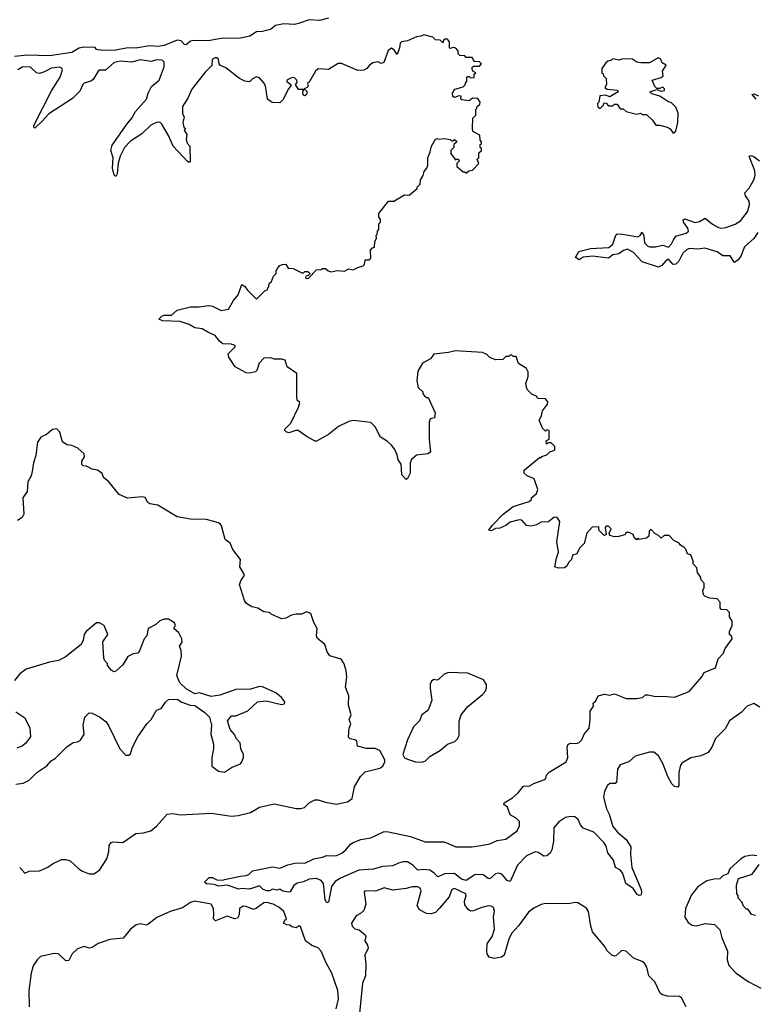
# Model space of a CAD drawing. Extents: x 2528705 to 2678277, y 911730 to 1023331.
# Tile 92 of 241: x 2570621 to 2575636, y 981012 to 987727. Entities that reach past the tile are written whole.
import ezdxf

# ---------------------------------------------------------------- set-up
doc = ezdxf.new("R2010")
doc.units = 0

msp = doc.modelspace()

# ---------------------------------------------------------------- linework, layer by layer
at = {"layer": '0CON20XD'}
for points in [[(2572725, 987736.5), (2572665, 987721.9), (2572595, 987725.7), (2572527.8, 987702.2), (2572494.3, 987694.3), (2572421.7, 987698.3), (2572365, 987688.2), (2572330.6, 987659.4), (2572275, 987645.4), (2572235, 987643.8), (2572190, 987615), (2572125, 987600), (2571995, 987599), (2571905, 987581.8), (2571805, 987584), (2571785, 987581.2), (2571755, 987555.8), (2571745, 987558), (2571722.7, 987582.7), (2571695, 987588), (2571605, 987550.7), (2571565, 987544.8), (2571505, 987549.2), (2571425, 987534.3), (2571347.1, 987532.9), (2571275, 987519.7), (2571187.9, 987517.9), (2571145, 987522.5), (2571135, 987536.2), (2571055, 987538.8), (2571025, 987533.8), (2570975, 987502.7), (2570825, 987480)], [(2573068.3, 986381.7), (2573070, 986405), (2573135, 986490), (2573171.7, 986488.3), (2573245, 986532.5), (2573275, 986530), (2573330, 986575), (2573330, 986585), (2573350, 986605), (2573352.5, 986635), (2573372.5, 986665), (2573378.3, 986691.7), (2573396.7, 986715), (2573403.3, 986735), (2573402.5, 986785), (2573420, 986825), (2573427.5, 986865), (2573455, 986912.5), (2573465, 986917.5), (2573475, 986912.5), (2573515, 986917.5), (2573555, 986910), (2573565, 986900), (2573575, 986900), (2573585, 986910), (2573598.3, 986898.3), (2573598.3, 986891.7), (2573580, 986875), (2573580, 986855), (2573560, 986835), (2573560, 986815), (2573591.7, 986771.7), (2573605, 986777.5), (2573615, 986770), (2573617, 986763), (2573600, 986745), (2573600, 986725), (2573645, 986690), (2573655, 986690), (2573665, 986680), (2573683, 986697), (2573708.3, 986701.7), (2573750, 986745), (2573740, 986775), (2573750, 986785), (2573751.7, 986818.3), (2573770, 986835), (2573768.3, 986848.3), (2573760, 986855), (2573760, 986875), (2573768.3, 986881.7), (2573770, 986895), (2573760, 986905), (2573758.3, 986938.3), (2573710, 986965), (2573707.5, 986985), (2573710, 987055), (2573730, 987075), (2573730, 987115), (2573738.3, 987121.7), (2573740, 987135), (2573758.3, 987151.7), (2573760, 987165), (2573745, 987190), (2573708.3, 987191.7), (2573685, 987172.5), (2573635, 987180), (2573627.5, 987185), (2573630, 987205), (2573615, 987206.7), (2573585, 987196.7), (2573574, 987204), (2573572, 987225), (2573586.4, 987253.6), (2573645, 987270), (2573658.3, 987281.7), (2573660, 987295), (2573670, 987305), (2573670, 987335), (2573675, 987340), (2573685, 987340), (2573695, 987330), (2573718.3, 987331.7), (2573720, 987355), (2573730, 987365), (2573710, 987375), (2573702.5, 987397.5), (2573715, 987410), (2573755, 987410), (2573770, 987425), (2573755, 987440), (2573721.7, 987441.7), (2573705, 987470), (2573665, 987470), (2573655, 987480), (2573621.7, 987481.7), (2573610, 987495), (2573610, 987515), (2573595, 987532.5), (2573575, 987537.5), (2573555, 987530), (2573550, 987535), (2573550, 987575), (2573537.5, 987595), (2573523, 987597), (2573510, 987585), (2573505, 987570), (2573487, 987587), (2573455, 987590), (2573437, 987607), (2573375, 987622.5), (2573356.4, 987613.6), (2573325, 987610), (2573265, 987583.3), (2573223, 987577), (2573213.6, 987566.4), (2573211.2, 987535), (2573195, 987490), (2573175, 987517.5), (2573155, 987532.5), (2573134, 987516), (2573102.5, 987435), (2573085, 987427.5), (2573065, 987440), (2573028.3, 987431.7), (2573005, 987417.5), (2572986.4, 987393.6), (2572966.4, 987383.6), (2572925, 987380), (2572815, 987427.5), (2572793, 987427), (2572725, 987387.5), (2572655, 987392.5), (2572637.5, 987375), (2572595, 987300), (2572583, 987297), (2572587, 987277), (2572580, 987265), (2572560, 987255), (2572580, 987235), (2572575, 987216.7), (2572565, 987207.5), (2572555, 987210), (2572550, 987225), (2572550.7, 987239.3), (2572560, 987250), (2572521.7, 987251.7), (2572500, 987285), (2572511.7, 987298.3), (2572510, 987315), (2572495, 987330), (2572478.3, 987331.7), (2572442.5, 987315), (2572442.5, 987305), (2572470, 987285), (2572470, 987275), (2572452.5, 987255), (2572415, 987180), (2572395, 987160), (2572343, 987163), (2572310, 987185), (2572295.9, 987275.9), (2572286.1, 987296.1), (2572255, 987330), (2572235, 987337.5), (2572207, 987323), (2572186.4, 987303.6), (2572155, 987307.5), (2572120, 987325), (2572025, 987397.5), (2571990, 987415), (2571980, 987425), (2571975, 987457.5), (2571965, 987466.7), (2571952.5, 987467.5), (2571933.8, 987455), (2571930, 987415), (2571885, 987370), (2571795, 987252.5), (2571767.6, 987192.4), (2571730.8, 987135), (2571730, 987085), (2571742.5, 987065), (2571732.5, 987025), (2571740, 986995), (2571750, 986985), (2571743, 986973), (2571760, 986945), (2571755, 986910), (2571763.3, 986885), (2571780, 986865), (2571783, 986757), (2571775, 986752.5), (2571765, 986760), (2571667.5, 986865), (2571635, 986937.5), (2571590, 987015), (2571575, 987028), (2571552.5, 987025), (2571515, 987008), (2571452.3, 986947.7), (2571375, 986897.5), (2571335, 986856), (2571305.7, 986795), (2571292.6, 986747.4), (2571284.3, 986675.7), (2571275, 986656.7), (2571265, 986666.7), (2571253.8, 986715), (2571258.9, 986785), (2571242.5, 986835), (2571252, 986872), (2571352.8, 987017.2), (2571385.7, 987055), (2571410.2, 987099.8), (2571485, 987183.8), (2571496.2, 987225), (2571519.5, 987270.5), (2571571.4, 987315), (2571605.6, 987405), (2571606.5, 987436.5), (2571591.3, 987451.3), (2571555, 987453.1), (2571515, 987441.1), (2571445, 987452.9), (2571383.5, 987436.5), (2571305, 987443.9), (2571264.3, 987435), (2571205, 987382.5), (2571165, 987381.9), (2571155, 987375.7), (2571121.5, 987318.5), (2571105, 987306.9), (2571060.8, 987295), (2571050.8, 987285), (2571030.6, 987239.4), (2570980.9, 987189.1), (2570818.6, 987085), (2570774.2, 987035), (2570725, 986986.7), (2570716.7, 986995), (2570717.5, 987005), (2570838.5, 987241.5), (2570897.7, 987335), (2570913.3, 987385), (2570907.4, 987397.4), (2570895, 987402.1), (2570835, 987396.9), (2570789.3, 987370.7), (2570755, 987359.1), (2570734.7, 987364.7), (2570695, 987402), (2570641.2, 987405), (2570608.2, 987385)], [(2570825, 987480), (2570675, 987485.3), (2570585.3, 987475.3)], [(2575075, 986953.3), (2575095, 986966.7), (2575107.1, 987025), (2575109.5, 987089.5), (2575095, 987130), (2575065, 987160), (2575039.3, 987169.3), (2574985.9, 987205.9), (2574930.3, 987220.3), (2574917.5, 987235), (2574965, 987250), (2574995, 987240), (2575017.5, 987245), (2575016.7, 987255), (2575005, 987266.2), (2574985, 987256.7), (2574965, 987256.7), (2574951.7, 987271.7), (2574932.5, 987315), (2574993.3, 987333.3), (2575007.5, 987345), (2575003.6, 987376.4), (2575027.5, 987417.5), (2575001.7, 987431.7), (2574990, 987460), (2574973.6, 987466.4), (2574915, 987432.5), (2574855, 987432.5), (2574828.3, 987438.3), (2574795, 987460), (2574725, 987457.5), (2574705, 987450), (2574665, 987460), (2574655, 987450), (2574630, 987445), (2574617, 987433), (2574590, 987395), (2574590, 987365), (2574598.3, 987358.3), (2574600, 987345), (2574620, 987325), (2574622.5, 987285), (2574610, 987265), (2574625, 987252.5), (2574696.4, 987246.4), (2574700, 987235), (2574645, 987200), (2574615, 987212.5), (2574575, 987207.5), (2574570, 987165), (2574560, 987155), (2574561.7, 987131.7), (2574578.3, 987121.7), (2574598.3, 987141.7), (2574605, 987160), (2574618.3, 987158.3), (2574635, 987140), (2574665, 987140), (2574675, 987150), (2574695, 987150), (2574715, 987120), (2574735, 987120), (2574755, 987100), (2574825, 987082.5), (2574855, 987090), (2574865, 987080), (2574895, 987080), (2574935, 987042.5), (2574957, 987007), (2574985, 987007.5), (2575035, 986993.3), (2575055, 986983.3), (2575075, 986953.3)], [(2575642, 987185), (2575613.6, 987216.4), (2575625, 987221.2), (2575658.2, 987208.2)], [(2575653.9, 986275), (2575626.3, 986233.7), (2575563, 986177), (2575537, 986113), (2575519.9, 986090.1), (2575495, 986072), (2575465, 986116.7), (2575415, 986117.5), (2575375, 986143.1), (2575292, 986168), (2575245, 986162.9), (2575185, 986166.7), (2575163.9, 986156.1), (2575142.9, 986135), (2575115, 986079.2), (2575095, 986058.9), (2575075, 986057.5), (2575045, 986093.8), (2575025, 986082), (2574999.3, 986050.7), (2574975, 986039.2), (2574865.8, 986075), (2574805, 986140), (2574765, 986161.9), (2574736.6, 986153.4), (2574705, 986130.8), (2574665, 986123.8), (2574635, 986101.2), (2574526.4, 986113.6), (2574463.3, 986106.7), (2574435, 986090), (2574410, 986105), (2574433.9, 986146.1), (2574513, 986167), (2574637.1, 986172.9), (2574664.6, 986195.4), (2574685, 986256.7), (2574695, 986265.7), (2574730, 986265), (2574835, 986246.5), (2574850.8, 986255), (2574865, 986276.7), (2574875, 986252.5), (2574880, 986205), (2574902.7, 986182.7), (2574917.2, 986177.2), (2574955, 986177.5), (2575005, 986188.1), (2575045, 986175.8), (2575065, 986198), (2575075, 986220), (2575095, 986251.5), (2575165, 986272.1), (2575180.6, 986285), (2575175.6, 986305), (2575145.7, 986345), (2575145, 986362.5), (2575155, 986369.2), (2575225, 986344.6), (2575255, 986349.6), (2575295, 986374.3), (2575345, 986332.4), (2575385, 986308.5), (2575405, 986304.6), (2575435, 986308.9), (2575497.8, 986332.2), (2575534.6, 986355), (2575583.1, 986416.9), (2575597.6, 986465), (2575595, 986490), (2575569.6, 986525), (2575564.4, 986545), (2575595, 986578.1), (2575626.1, 986633.9), (2575634.7, 986665.3), (2575632.5, 986695), (2575594.4, 986795.6), (2575605, 986800.8), (2575625, 986794.3), (2575664.5, 986764.5)], [(2573203.1, 981975), (2573165, 981956), (2573095, 981950.6), (2573033.4, 981933.4), (2572933.3, 981926.7), (2572806.9, 981873.1), (2572770.9, 981849.1), (2572745.5, 981815), (2572725, 981707.5), (2572715, 981703.3), (2572704.2, 981725), (2572693.1, 981835), (2572676.5, 981856.5), (2572645, 981870), (2572595, 981864.8), (2572555, 981847.2), (2572512.6, 981837.4), (2572488.9, 981821.1), (2572465, 981778.8), (2572455, 981776.2), (2572415, 981783.3), (2572395, 981797.5), (2572375, 981790), (2572345, 981797.5), (2572324.1, 981785.9), (2572305, 981785.8), (2572280, 981795), (2572255, 981820), (2572187, 981797), (2572135, 981801.4), (2572115, 981796), (2572035, 981823.3), (2571975, 981817.5), (2571949.3, 981829.3), (2571895, 981832.5), (2571880, 981845), (2571913.6, 981876.4), (2571935, 981876.7), (2571965, 981860), (2572005, 981857.5), (2572018, 981862), (2572125, 981886.7), (2572165, 981890), (2572183.6, 981896.4), (2572208.3, 981921.7), (2572275, 981936.7), (2572345, 981950), (2572395, 981940), (2572447.7, 981962.3), (2572505, 981976.7), (2572565, 981973.3), (2572625.9, 982004.1), (2572685, 982014.2), (2572712.4, 982027.6), (2572775, 982024.2), (2572817.2, 982042.8), (2572845, 982065.8), (2572875, 982104), (2572893.3, 982115), (2572947.5, 982135), (2573015, 982147.5), (2573105, 982190), (2573135, 982188.5), (2573286.1, 982156.1), (2573385, 982119.2), (2573515, 982120.8), (2573595, 982086), (2573705, 982085.8), (2573765, 982095.6), (2573825, 982106.7), (2573875, 982128.4), (2573935, 982137.1), (2574013.5, 982195), (2574027.9, 982227.9), (2574027.7, 982257.7), (2574005, 982280.6), (2573964.2, 982305), (2573945.7, 982355.7), (2573922.5, 982375), (2573923.3, 982385), (2573980.2, 982419.8), (2574018.8, 982455), (2574052.7, 982497.3), (2574065, 982502), (2574095, 982499.2), (2574125, 982518), (2574195, 982542), (2574207.3, 982552.7), (2574213.3, 982575), (2574231.2, 982595), (2574346, 982665), (2574358.9, 982695), (2574354.3, 982765), (2574361.2, 982785), (2574378.3, 982791.7), (2574415, 982790), (2574435, 982797.5), (2574453.3, 982815), (2574470, 982855), (2574502.5, 982895), (2574511.2, 982955), (2574510, 983010), (2574532.5, 983045), (2574530, 983065), (2574548.3, 983081.7), (2574563.6, 983116.4), (2574607, 983127), (2574645, 983120), (2574675, 983128.8), (2574755, 983096.7), (2574825, 983097.5), (2574867.5, 983105), (2574888.3, 983121.7), (2574905, 983123.3), (2574955, 983110), (2575005, 983113.3), (2575085, 983106.2), (2575185, 983146.2), (2575272, 983245), (2575286.7, 983275), (2575365, 983306.7), (2575382.3, 983367.7), (2575416.7, 983405), (2575431.7, 983438.3), (2575477.5, 983505), (2575475, 983520), (2575460, 983535), (2575460, 983555), (2575477.5, 983595), (2575477.5, 983625), (2575460, 983655), (2575460, 983685), (2575441.7, 983701.7), (2575403.6, 983703.6), (2575397.5, 983715), (2575397.5, 983755), (2575375, 983777.5), (2575325, 983782.5), (2575295, 983792.5), (2575282.5, 983805), (2575277.5, 983835), (2575287.5, 983855), (2575287.5, 983885), (2575267.5, 983907.5), (2575260.7, 983930.7), (2575242.5, 983955), (2575238.3, 983988.3), (2575212.5, 984015), (2575212.5, 984035), (2575197, 984077), (2575173.6, 984083.6), (2575162.5, 984115), (2575149.3, 984129.3), (2575125, 984142.5), (2575116.7, 984156.7), (2575080, 984175), (2575048.3, 984208.3), (2575015, 984210), (2574995, 984190), (2574975, 984210), (2574951.7, 984221.7), (2574925, 984250), (2574911.7, 984238.3), (2574910, 984205), (2574895, 984190), (2574845, 984182.5), (2574832.5, 984187.5), (2574825, 984180), (2574811.7, 984191.7), (2574802.5, 984215), (2574775, 984230), (2574755, 984230), (2574747, 984213), (2574703, 984203), (2574675, 984200), (2574645, 984210), (2574640, 984225), (2574652.5, 984255), (2574635, 984272.5), (2574618.3, 984271.7), (2574613.3, 984263.3), (2574620, 984215), (2574605, 984210), (2574570, 984245), (2574568.3, 984268.3), (2574523.6, 984266.4), (2574486.7, 984225), (2574470, 984155), (2574437, 984123), (2574420, 984085), (2574390, 984075), (2574382.5, 984045), (2574362.5, 984025), (2574351.2, 983998.8), (2574335, 983988.8), (2574295, 983986.7), (2574270, 983995), (2574280, 984055), (2574293.8, 984095), (2574283.3, 984165), (2574302.5, 984305), (2574285, 984332.5), (2574265, 984333.3), (2574227, 984303), (2574175, 984300), (2574145, 984282.5), (2574105, 984273.3), (2574075, 984276.7), (2574045, 984313.3), (2574025, 984316), (2573965, 984300.8), (2573935, 984276.2), (2573895, 984258.8), (2573865, 984257.5), (2573835, 984240), (2573820, 984245), (2573845, 984280), (2573916.7, 984355), (2573985, 984406.7), (2574095, 984440), (2574110, 984455), (2574110, 984465), (2574143.3, 984495), (2574153, 984523), (2574127.5, 984595), (2574080, 984615), (2574060, 984635), (2574060, 984655), (2574165, 984740), (2574175, 984740), (2574181.7, 984748.3), (2574215, 984760), (2574235, 984780), (2574268.3, 984791.7), (2574270, 984815), (2574245, 984840), (2574225, 984840), (2574211.7, 984831.7), (2574210, 984855), (2574230, 984865), (2574230, 984925), (2574215, 984930), (2574205, 984920), (2574185, 984940), (2574162.5, 984995), (2574177.5, 985025), (2574185, 985060), (2574220, 985105), (2574221.7, 985121.7), (2574205, 985140), (2574153, 985143), (2574145, 985160), (2574115, 985170), (2574080, 985205), (2574072.5, 985245), (2574086.4, 985293.6), (2574086.7, 985325), (2574075, 985347.5), (2574021.7, 985381.7), (2574005, 985430), (2573985, 985430), (2573975, 985440), (2573965, 985440), (2573955, 985430), (2573935, 985430), (2573915, 985410), (2573865, 985407.5), (2573825, 985422.5), (2573805, 985442.5), (2573775, 985457.5), (2573590.5, 985469.5), (2573543.6, 985456.4), (2573443.9, 985446.1), (2573422.5, 985415), (2573366.1, 985383.9), (2573335, 985330), (2573327.5, 985265), (2573338.3, 985218.3), (2573368.3, 985188.3), (2573370, 985175), (2573381.7, 985161.7), (2573395, 985150), (2573405, 985150), (2573452.5, 985045), (2573448.3, 985011.7), (2573420, 985005), (2573413, 984983), (2573412.5, 984865), (2573421.7, 984778.3), (2573403, 984767), (2573325, 984756.2), (2573292.1, 984727.9), (2573283.8, 984705), (2573282, 984635), (2573265, 984597.5), (2573255, 984590), (2573225, 984622.5), (2573222.5, 984695), (2573200, 984725), (2573195, 984760), (2573178.8, 984795), (2573156.2, 984825), (2573125, 984852.5), (2573080.7, 984880.7), (2573045, 984950), (2573015, 984980), (2572895, 984992.5), (2572865, 984987.5), (2572795, 984952.5), (2572725, 984897.5), (2572645, 984852.5), (2572635, 984852.5), (2572581.7, 984881.7), (2572520, 984925), (2572503.9, 984926.1), (2572455, 984908.8), (2572437.5, 984915), (2572427.5, 984925), (2572427.5, 984935), (2572470, 984975), (2572522.5, 985085), (2572530, 985115), (2572513, 985133), (2572510, 985155), (2572510, 985315), (2572445, 985360), (2572430, 985405), (2572405, 985412.5), (2572355, 985412.5), (2572335, 985420), (2572285, 985417.5), (2572252.5, 985385), (2572237.5, 985335), (2572227.5, 985325), (2572185, 985316.7), (2572165, 985318.8), (2572090.5, 985360.5), (2572046.7, 985425), (2572043, 985447), (2572090, 985495), (2572090, 985505), (2572063, 985513), (2572006.7, 985516.7), (2571985, 985532.5), (2571953.6, 985573.6), (2571902.5, 985595), (2571865, 985618.8), (2571815, 985626), (2571775, 985648), (2571715, 985668.6), (2571595, 985672.5), (2571570, 985685), (2571590, 985705), (2571605, 985712.5), (2571655, 985712.5), (2571695, 985745.8), (2571785, 985768), (2571845, 985767.5), (2571907.5, 985777.5), (2571935, 985773.8), (2571995, 985743.8), (2572045, 985753.3), (2572077.7, 985812.3), (2572110.7, 985849.3), (2572135, 985920), (2572156.4, 985906.4), (2572175, 985880), (2572235, 985820), (2572295, 985880), (2572310, 985885), (2572311.7, 985898.3), (2572320, 985905), (2572321.7, 985928.3), (2572338.3, 985941.7), (2572351.7, 985978.3), (2572370, 985995), (2572370, 986015), (2572380, 986035), (2572395, 986050), (2572413, 986057), (2572435, 986060), (2572451.7, 986031.7), (2572485, 986030), (2572545, 986000), (2572555, 986000), (2572565, 986010), (2572585, 986010), (2572600, 985995), (2572588.3, 985981.7), (2572571.7, 985978.3), (2572570, 985965), (2572575, 985962.5), (2572590, 985965), (2572645, 986020), (2572675, 986022.5), (2572685, 986030), (2572705, 986030), (2572723, 986013), (2572745, 986007.5), (2572785, 986017.5), (2572835, 986012.5), (2572865, 986027.5), (2572895, 986020), (2572925, 986037.5), (2572962.5, 986047.5), (2572972.5, 986057.5), (2572975, 986090), (2573001.7, 986088.3), (2573015, 986100), (2573012.5, 986155), (2573025, 986170), (2573040, 986175), (2573042.5, 986215), (2573052.5, 986235), (2573050, 986255), (2573058.3, 986261.7), (2573060, 986285), (2573070, 986295), (2573070, 986335), (2573080, 986345), (2573080, 986365), (2573068.3, 986381.7)], [(2570620.6, 981945), (2570655, 981906.7), (2570685, 981918.8), (2570755, 981922.5), (2570813.6, 981946.4), (2570845, 981970), (2570905, 981998.8), (2570935, 982000), (2570965, 981991.2), (2571023.8, 981935), (2571048.7, 981918.7), (2571095, 981900.6), (2571125, 981900.6), (2571165, 981925.8), (2571215, 982004), (2571229.5, 982055), (2571230.8, 982095), (2571243.8, 982115), (2571255, 982119.2), (2571324.2, 982115.8), (2571412.7, 982177.3), (2571465, 982180.8), (2571514.5, 982195.5), (2571553.3, 982226.7), (2571625, 982309.2), (2571665, 982314.2), (2571715, 982304.2), (2571925, 982315.6), (2572065, 982295.6), (2572110.5, 982299.5), (2572195, 982320.8), (2572255, 982355.7), (2572355, 982378), (2572505, 982348), (2572535, 982348), (2572562.5, 982355), (2572593.9, 982386.1), (2572633.9, 982406.1), (2572655, 982406.2), (2572705, 982390), (2572777.7, 982377.7), (2572855, 982393.1), (2572888.6, 982415), (2572904.2, 982495.8), (2572943.6, 982566.4), (2572975, 982596.7), (2573075, 982621.2), (2573096.2, 982635), (2573110, 982665), (2573109.3, 982679.3), (2573075, 982742.5), (2573045, 982757.5), (2572985, 982757.5), (2572923, 982773), (2572918.3, 982808.3), (2572906.4, 982816.4), (2572873, 982823), (2572863.3, 982833.3), (2572867.5, 982895), (2572877.5, 982925), (2572867.5, 982955), (2572880, 982985), (2572862.7, 983052.7), (2572864, 983115), (2572842.5, 983175), (2572850, 983245), (2572846.2, 983285), (2572833.9, 983333.9), (2572812.5, 983365), (2572735, 983387.5), (2572716.2, 983415), (2572700, 983465), (2572649.3, 983509.3), (2572643.8, 983525), (2572648, 983575), (2572626, 983615), (2572605, 983677.5), (2572575, 983687.5), (2572545, 983672.5), (2572505, 983673.3), (2572473.6, 983666.4), (2572435.8, 983644.2), (2572405, 983640), (2572335, 983672.5), (2572323.6, 983683.6), (2572285, 983687.5), (2572245, 983713.3), (2572202.3, 983722.3), (2572166.1, 983746.1), (2572152.5, 983765), (2572120, 983875), (2572130, 983905), (2572150, 983935), (2572150, 983945), (2572122.5, 983995), (2572126.4, 984046.4), (2572073.9, 984113.9), (2572056.1, 984156.1), (2572021.7, 984181.7), (2571996.2, 984275), (2571987.7, 984287.7), (2571975, 984296.2), (2571895, 984317.5), (2571785, 984321.2), (2571695, 984336), (2571562.5, 984415), (2571507.5, 984425), (2571494, 984434), (2571475, 984468.8), (2571455, 984472), (2571355, 984463.8), (2571299.5, 984489.5), (2571227.5, 984575), (2571192.5, 984605), (2571183, 984633), (2571150, 984655), (2571115, 984661.2), (2571075, 984681.2), (2571054, 984684), (2571045, 984692.5), (2571043.6, 984716.4), (2571062.5, 984745), (2571060, 984765), (2571017.5, 984805), (2570975, 984823.3), (2570945, 984826.7), (2570920.7, 984840.7), (2570910, 984855), (2570893.6, 984913.6), (2570875, 984937.5), (2570845, 984932.5), (2570802.3, 984897.7), (2570765, 984880), (2570741.2, 984845), (2570731.2, 984755), (2570713.8, 984705), (2570706.2, 984645), (2570698.8, 984615), (2570676.7, 984575), (2570671.7, 984508.3), (2570642.5, 984465), (2570650, 984355), (2570638, 984332), (2570605, 984312.5)], [(2570595, 982513.3), (2570645, 982520), (2570685, 982540), (2570738.3, 982591.7), (2570805, 982638.8), (2570835, 982673.3), (2570865, 982690), (2570941.7, 982768.3), (2570985, 982797.5), (2571015, 982801.2), (2571035, 982813.3), (2571061.2, 982855), (2571053.8, 982915), (2571065, 982970), (2571095, 983000), (2571115, 982997.5), (2571165, 982972.5), (2571209.3, 982939.3), (2571229.5, 982909.5), (2571303.9, 982753.9), (2571345, 982710), (2571365, 982710), (2571375, 982720), (2571390, 982765), (2571426.7, 982835), (2571486.7, 982925), (2571516.7, 982955), (2571552.3, 983017.7), (2571585, 983030), (2571615, 983072.5), (2571635, 983090), (2571695, 983092.5), (2571725, 983072.5), (2571783, 983053), (2571815, 983050), (2571883, 983003), (2571915, 982970), (2571928.8, 982915), (2571923.3, 982855), (2571942.5, 982785), (2571942.5, 982755), (2571930, 982695), (2571931.2, 982635), (2571975, 982602), (2572016, 982594), (2572065, 982626.7), (2572125, 982652.5), (2572136.2, 982665), (2572145.9, 982695.9), (2572145.8, 982715), (2572127.5, 982755), (2572123.8, 982795), (2572096.7, 982825), (2572085, 982852.5), (2572056.4, 982886.4), (2572037.5, 982945), (2572065, 982980), (2572095, 982980), (2572175, 983013.8), (2572242.5, 983075), (2572302, 983082), (2572405, 983057.5), (2572425, 983060), (2572427.5, 983075), (2572406.7, 983105), (2572366.7, 983135), (2572275, 983178), (2572255, 983180), (2572195, 983162), (2572095, 983158), (2571985, 983120), (2571925, 983111.2), (2571846.4, 983136.4), (2571815, 983130), (2571755, 983162.5), (2571712.5, 983205), (2571691.2, 983255), (2571723.6, 983386.4), (2571720.8, 983425), (2571711.2, 983455), (2571727.5, 983482.5), (2571726, 983505), (2571705.8, 983545.8), (2571672.5, 983575), (2571682.5, 983595), (2571675, 983612.5), (2571635, 983637.5), (2571605, 983637.5), (2571575, 983626.7), (2571548.3, 983601.7), (2571497.5, 983575), (2571486.7, 983525), (2571470, 983505), (2571438.3, 983421.7), (2571425, 983407.5), (2571395, 983402.5), (2571357, 983383), (2571323, 983327), (2571277, 983283), (2571265, 983280), (2571245, 983290), (2571220, 983325), (2571220, 983335), (2571200, 983355), (2571193.6, 983373.6), (2571186.7, 983485), (2571222.5, 983535), (2571196.4, 983596.4), (2571165, 983612.5), (2571145, 983612.5), (2571073.3, 983555), (2571060, 983535), (2571053.3, 983495), (2571040, 983465), (2570930.7, 983379.3), (2570885, 983356.2), (2570825, 983346.2), (2570665, 983296.7), (2570622.5, 983265), (2570585, 983220)], [(2573365, 982664), (2573387, 982673), (2573417.7, 982702.3), (2573490, 982745), (2573537.5, 982785), (2573587.5, 982805), (2573605, 982822.5), (2573616.2, 982845), (2573616.4, 982943.6), (2573630, 982985), (2573675, 983043.3), (2573776.2, 983125), (2573793.3, 983145), (2573803, 983167), (2573803, 983193), (2573782.5, 983225), (2573675, 983270.8), (2573545, 983274), (2573515, 983263.3), (2573475, 983227.5), (2573465, 983222.5), (2573445, 983227.5), (2573427.5, 983215), (2573420, 983195), (2573420, 983165), (2573430, 983085), (2573412.5, 983035), (2573402.5, 983015), (2573363.3, 982985), (2573347.5, 982945), (2573306.4, 982903.6), (2573263.6, 982816.4), (2573232.5, 982715), (2573243.6, 982693.6), (2573263.6, 982683.6), (2573320, 982665), (2573365, 982664)], [(2575667.6, 983037.6), (2575625, 983064), (2575580.8, 983045), (2575538.8, 983001.2), (2575460, 982945), (2575429.8, 982890.2), (2575365.7, 982825), (2575339.4, 982765), (2575315, 982728.1), (2575264, 982706), (2575196.8, 982693.2), (2575135, 982656.2), (2575125, 982642.5), (2575115, 982592.5), (2575115.5, 982504.5), (2575106.9, 982493.1), (2575085, 982497.1), (2575067.1, 982515), (2575040, 982565), (2575006.2, 982655), (2574975.8, 982705.8), (2574945, 982732), (2574915, 982732), (2574816, 982705), (2574774.1, 982665.9), (2574714.4, 982645), (2574696, 982616), (2574690, 982525), (2574681.2, 982518.8), (2574645, 982517.1), (2574627.5, 982505), (2574608.8, 982465), (2574600.5, 982425), (2574620.9, 982345), (2574639.1, 982309.1), (2574665.5, 982225), (2574696.4, 982186.4), (2574755, 982135.6), (2574788.5, 982085), (2574784.4, 982035), (2574794.7, 981944.7), (2574857.3, 981795), (2574860.6, 981775), (2574855, 981756.7), (2574845, 981754), (2574830.7, 981760.7), (2574802.6, 981802.6), (2574753.3, 981835), (2574733.5, 981903.5), (2574716.7, 981926.7), (2574682.5, 981945), (2574670, 981995), (2574630, 982045), (2574619.8, 982089.8), (2574605, 982112.5), (2574535, 982185.7), (2574462.2, 982212.2), (2574444.5, 982235), (2574428.3, 982271.7), (2574405, 982290.8), (2574375, 982293.1), (2574341.2, 982285), (2574293.3, 982255), (2574262.2, 982215), (2574259.6, 982125), (2574248.2, 982065), (2574236.8, 982043.2), (2574215, 982024.5), (2574195, 982021.9), (2574155, 982048.1), (2574135, 982052.7), (2574075, 982025.4), (2574015, 981961.4), (2573965, 981850), (2573945, 981856.9), (2573909, 981899), (2573885, 981906.8), (2573865, 981901.3), (2573825, 981867.6), (2573815, 981868.8), (2573777.5, 981897.5), (2573724.8, 981895.2), (2573665, 981855.9), (2573633.6, 981865), (2573584.3, 981904.3), (2573518.7, 981901.3), (2573472.2, 981882.2), (2573447.3, 981907.3), (2573416.6, 981926.6), (2573375, 981931.7), (2573335, 981926), (2573300.8, 981960.8), (2573265, 981983.5), (2573235.7, 981984.3), (2573203.1, 981975)], [(2570595, 983006.7), (2570656.4, 982966.4), (2570690, 982895), (2570693.3, 982835), (2570659.5, 982790.5), (2570640, 982775), (2570600.7, 982759.3)], [(2575647.5, 982025), (2575615, 982028), (2575565, 982018.8), (2575535, 982001.2), (2575463.3, 981935), (2575449.3, 981900.7), (2575415, 981887.5), (2575395, 981867.5), (2575355, 981866), (2575305.9, 981854.1), (2575245, 981812.5), (2575201.7, 981758.3), (2575160, 981665), (2575156, 981605), (2575178.8, 981568.8), (2575205, 981551.2), (2575233, 981547), (2575278.3, 981558.3), (2575295, 981562.5), (2575357, 981557), (2575395, 981520), (2575407.5, 981465), (2575446.7, 981375), (2575443.8, 981315), (2575455, 981277.5), (2575505, 981223.8), (2575586.4, 981166.4), (2575673, 981123)], [(2575637, 981617), (2575610, 981625), (2575595, 981650), (2575585, 981660), (2575575, 981660), (2575555, 981680), (2575547, 981707), (2575520, 981735), (2575520, 981755), (2575510, 981765), (2575507.5, 981825), (2575520.7, 981869.3), (2575615, 981900), (2575662.5, 981965)], [(2575165, 980993.8), (2575132, 981055), (2575118.8, 981065), (2575035, 981067.1), (2574998.6, 981078.6), (2574987.5, 981087.5), (2574950, 981165), (2574910, 981205), (2574896.5, 981265), (2574881.7, 981291.7), (2574865, 981304.4), (2574805, 981325.7), (2574755, 981374.4), (2574725, 981378.6), (2574685, 981343.3), (2574675, 981340), (2574657, 981347), (2574625, 981377.5), (2574610, 981405), (2574526.2, 981505), (2574514, 981545), (2574498.8, 981645), (2574485, 981666.7), (2574425, 981703.3), (2574405, 981706.2), (2574365, 981696.7), (2574205, 981700), (2574175, 981692.9), (2574125, 981668.6), (2574090.6, 981639.4), (2574022.3, 981547.7), (2573974.3, 981495.7), (2573955, 981456.7), (2573923.8, 981346.2), (2573905, 981333.3), (2573855, 981323.8), (2573822.4, 981332.4), (2573808.6, 981355), (2573805.6, 981375), (2573808.9, 981425), (2573842.1, 981475), (2573857.5, 981525), (2573852.2, 981607.8), (2573857.8, 981647.8), (2573851.2, 981671.2), (2573835, 981681.2), (2573815, 981682.5), (2573765, 981670.4), (2573715, 981649.4), (2573695, 981648), (2573678.8, 981658.8), (2573655, 981690), (2573654.2, 981715.8), (2573665.8, 981755), (2573662.5, 981765), (2573585, 981800.8), (2573565.9, 981794.1), (2573548, 981745), (2573482.6, 981667.4), (2573455, 981638.9), (2573425, 981628.8), (2573395, 981631.5), (2573347.5, 981655), (2573330, 981685), (2573358.8, 981785), (2573350, 981805), (2573335, 981813.8), (2573296.4, 981813.6), (2573255, 981801.2), (2573165, 981791.2), (2573105, 981807.1), (2573046.4, 981783.6), (2572973.3, 981785), (2572968.8, 981775), (2572980, 981695), (2572967.7, 981652.3), (2572945, 981630), (2572914.3, 981615.7), (2572883.8, 981565), (2572886.7, 981545), (2572905, 981526.7), (2572935, 981520), (2572976.2, 981485), (2572981.2, 981475), (2572974.4, 981445), (2572992, 981415), (2572996, 981395), (2572974, 981346), (2572980.9, 981285), (2572978.9, 981205), (2572957.8, 981155), (2572934.4, 980925.6)], [(2572778.3, 980981.7), (2572793.9, 981046.1), (2572789.8, 981105), (2572749.2, 981225), (2572710, 981295), (2572676.2, 981375), (2572655, 981396.4), (2572613.1, 981413.1), (2572570, 981445), (2572535, 981542.5), (2572525, 981547.5), (2572505, 981533.3), (2572475, 981540), (2572461.7, 981551.7), (2572443, 981553), (2572420, 981565), (2572427.5, 981585), (2572440, 981595), (2572421.9, 981645), (2572386.5, 981675), (2572348, 981695), (2572305, 981705.2), (2572285, 981703.2), (2572235, 981666.5), (2572215, 981658.5), (2572165, 981678.6), (2572145, 981680), (2572119.2, 981665), (2572117.5, 981622.5), (2572105, 981599.2), (2572085, 981595.6), (2572035, 981613.8), (2571955, 981581.1), (2571940.9, 981595), (2571945.4, 981625), (2571941.1, 981665), (2571925.5, 981695), (2571814.6, 981715.4), (2571785, 981705.6), (2571730.9, 981669.1), (2571646, 981645), (2571555, 981603.5), (2571495, 981556), (2571482.3, 981552.3), (2571445, 981561.4), (2571415, 981553.3), (2571376.1, 981523.9), (2571325, 981463.3), (2571235, 981454.6), (2571184, 981436), (2571155, 981425.5), (2571115, 981398.1), (2571095, 981394.4), (2571060, 981405), (2571015, 981389.6), (2570978.9, 981355), (2570955, 981310), (2570935, 981309.2), (2570885, 981356.4), (2570855, 981358.2), (2570762.9, 981337.1), (2570740, 981315), (2570713.5, 981275), (2570697.9, 981225), (2570683.8, 981105), (2570685.5, 980995)]]:
    msp.add_lwpolyline(points, dxfattribs=at)

doc.saveas('drawing.dxf')
